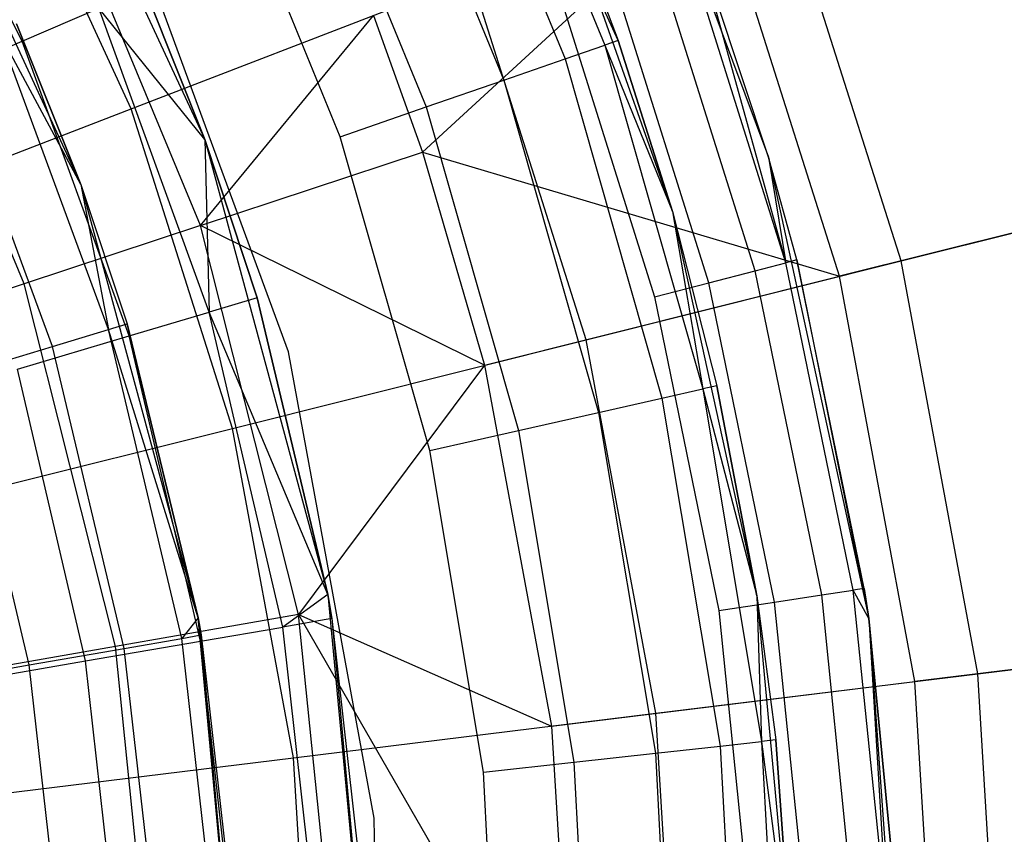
# Model space of a CAD drawing. Extents: x 0.1 to 26.5, y -19.1 to 0.
# Tile 207 of 256: x 14.963 to 15.632, y -11.605 to -11.051. Entities that reach past the tile are written whole.
import ezdxf

# ---------------------------------------------------------------- set-up
doc = ezdxf.new("R2010")
doc.units = 0
doc.header["$LTSCALE"] = 2.54
doc.layers.get('0').update_dxf_attribs({"linetype": 'CONTINUOUS'})

# ---------------------------------------------------------------- blocks, each defined once
blk = doc.blocks.new('7777_STL')
at = {"color": 0}
for p, q in [((14.95415, -10.8416, 31.75208), (15.08886, -11.13241, 31.75208)), ((14.95415, -10.8416, 31.75208), (15.08886, -11.13241, 31.75208)), ((15.37001, -11.06508, 29.47422), (15.26838, -10.84349, 29.53603)), ((15.26838, -10.84349, 29.53603), (15.36076, -11.06828, 29.53603)), ((15.26838, -10.84349, 29.53603), (15.36076, -11.06828, 29.53603)), ((15.37001, -11.06508, 29.47422), (15.26838, -10.84349, 29.53603)), ((15.3598, -10.84365, 28.37834), (15.47199, -11.14444, 28.37834)), ((15.3598, -10.84365, 28.37834), (15.47199, -11.14444, 28.37834)), ((15.24275, -10.85574, 29.59178), (15.33392, -11.07759, 29.59178)), ((15.24275, -10.85574, 29.59178), (15.33392, -11.07759, 29.59178)), ((15.20284, -10.87483, 29.63603), (15.29211, -11.09209, 29.63603)), ((15.20284, -10.87483, 29.63603), (15.29211, -11.09209, 29.63603)), ((14.96479, -11.06568, 26.84043), (14.86891, -10.87533, 26.84043)), ((14.96479, -11.06568, 26.84043), (14.86891, -10.87533, 26.84043)), ((14.87637, -10.886, 31.75208), (15.00469, -11.16303, 31.75208)), ((14.87637, -10.886, 31.75208), (15.00469, -11.16303, 31.75208)), ((15.15254, -10.89888, 29.66443), (15.23944, -11.11035, 29.66443)), ((15.15254, -10.89888, 29.66443), (15.23944, -11.11035, 29.66443)), ((15.03883, -11.11172, 37.3532), (14.94383, -10.9047, 37.3532)), ((15.03883, -11.11172, 37.3532), (14.94383, -10.9047, 37.3532)), ((15.18105, -11.1306, 29.67422), (15.09678, -10.92553, 29.67422)), ((15.18105, -11.1306, 29.67422), (15.09678, -10.92553, 29.67422)), ((15.31784, -10.92944, 28.87422), (15.40676, -11.18153, 28.87422)), ((15.31784, -10.92944, 28.87422), (15.40676, -11.18153, 28.87422)), ((15.31784, -10.92944, 28.87422), (15.37001, -11.06508, 29.47422)), ((15.31784, -10.92944, 28.87422), (15.37001, -11.06508, 29.47422)), ((15.31784, -10.92944, 29.47422), (15.37001, -11.06508, 29.47422)), ((15.31784, -10.92944, 29.47422), (15.37001, -11.06508, 29.47422)), ((15.08608, -11.19095, 32.37004), (14.98166, -10.93906, 32.37004)), ((15.08608, -11.19095, 32.37004), (14.98166, -10.93906, 32.37004)), ((15.56216, -11.21499, 36.88943), (15.47589, -10.94288, 36.88943)), ((15.56216, -11.21499, 36.88943), (15.47589, -10.94288, 36.88943)), ((15.23684, -11.141, 32.60881), (15.43566, -10.95842, 32.97069)), ((15.23684, -11.141, 32.60881), (15.43566, -10.95842, 32.97069)), ((15.52033, -11.22547, 32.97069), (15.43566, -10.95842, 32.97069)), ((15.52033, -11.22547, 32.97069), (15.43566, -10.95842, 32.97069)), ((15.14576, -11.2769, 28.47422), (15.03466, -10.97439, 28.47422)), ((15.14576, -11.2769, 28.47422), (15.03466, -10.97439, 28.47422)), ((15.14576, -11.2769, 29.67422), (15.03466, -10.97439, 29.67422)), ((15.14576, -11.2769, 29.67422), (15.03466, -10.97439, 29.67422)), ((14.96608, -11.2307, 32.11265), (14.86873, -10.99587, 32.11265)), ((14.96608, -11.2307, 32.11265), (14.86873, -10.99587, 32.11265)), ((15.48393, -11.21628, 25.44008), (15.41593, -10.99955, 25.44008)), ((15.48393, -11.21628, 25.44008), (15.41593, -10.99955, 25.44008)), ((15.47199, -11.14444, 28.37834), (15.42307, -10.9969, 25.47834)), ((15.47199, -11.14444, 28.37834), (15.42307, -10.9969, 25.47834)), ((15.47199, -11.14444, 25.47834), (15.42307, -10.9969, 25.47834)), ((15.42307, -10.9969, 25.47834), (15.48393, -11.21628, 25.44008)), ((15.42307, -10.9969, 25.47834), (15.48393, -11.21628, 25.44008)), ((15.47199, -11.14444, 25.47834), (15.42307, -10.9969, 25.47834)), ((15.46295, -11.22171, 25.40763), (15.3956, -11.00707, 25.40763)), ((15.46295, -11.22171, 25.40763), (15.3956, -11.00707, 25.40763)), ((15.43154, -11.22984, 25.38596), (15.36518, -11.01834, 25.38596)), ((15.43154, -11.22984, 25.38596), (15.36518, -11.01834, 25.38596)), ((15.03883, -11.11172, 37.3532), (15.27015, -11.02236, 37.13517)), ((15.03883, -11.11172, 37.3532), (15.27015, -11.02236, 37.13517)), ((15.34822, -11.26858, 37.13517), (15.27015, -11.02236, 37.13517)), ((15.34822, -11.26858, 37.13517), (15.27015, -11.02236, 37.13517)), ((15.04807, -11.02974, 27.25318), (15.08886, -11.13241, 27.25318)), ((15.08886, -11.13241, 31.75208), (15.04807, -11.02974, 27.25318)), ((15.04807, -11.02974, 27.25318), (15.08886, -11.13241, 27.25318)), ((15.08886, -11.13241, 31.75208), (15.04807, -11.02974, 27.25318)), ((15.32929, -11.03163, 25.37834), (15.39449, -11.23944, 25.37834)), ((15.32929, -11.03163, 25.37834), (15.39449, -11.23944, 25.37834)), ((14.96479, -11.06568, 26.84043), (15.017, -11.04315, 27.04427)), ((14.96479, -11.06568, 26.84043), (15.017, -11.04315, 27.04427)), ((15.08886, -11.13241, 27.25318), (15.017, -11.04315, 27.04427)), ((15.08886, -11.13241, 27.25318), (15.017, -11.04315, 27.04427)), ((15.092, -11.24983, 27.04427), (15.017, -11.04315, 27.04427)), ((15.092, -11.24983, 27.04427), (15.017, -11.04315, 27.04427)), ((15.08608, -11.19095, 32.37004), (15.20353, -11.04809, 32.60881)), ((15.08608, -11.19095, 32.37004), (15.20353, -11.04809, 32.60881)), ((15.20353, -11.04809, 32.60881), (15.23684, -11.141, 32.60881)), ((15.20353, -11.04809, 32.60881), (15.23684, -11.141, 32.60881)), ((15.00469, -11.16303, 31.75208), (14.96093, -11.05394, 27.45208)), ((14.96093, -11.05394, 27.45208), (15.00469, -11.16303, 27.45208)), ((15.00469, -11.16303, 31.75208), (14.96093, -11.05394, 27.45208)), ((14.96093, -11.05394, 27.45208), (15.00469, -11.16303, 27.45208)), ((15.02349, -11.26169, 27.23364), (14.94875, -11.05929, 27.23364)), ((15.02349, -11.26169, 27.23364), (14.94875, -11.05929, 27.23364)), ((15.00469, -11.16303, 27.45208), (14.94875, -11.05929, 27.23364)), ((15.00469, -11.16303, 27.45208), (14.94875, -11.05929, 27.23364)), ((14.89209, -11.09705, 26.64417), (14.96479, -11.06568, 26.84043)), ((14.89209, -11.09705, 26.64417), (14.96479, -11.06568, 26.84043)), ((15.03749, -11.26603, 26.84043), (14.96479, -11.06568, 26.84043)), ((15.03749, -11.26603, 26.84043), (14.96479, -11.06568, 26.84043)), ((15.33392, -11.07759, 29.59178), (15.36076, -11.06828, 29.53603)), ((15.33392, -11.07759, 29.59178), (15.36076, -11.06828, 29.53603)), ((15.37001, -11.06508, 29.47422), (15.36076, -11.06828, 29.53603)), ((15.37001, -11.06508, 29.47422), (15.36076, -11.06828, 29.53603)), ((15.36076, -11.06828, 29.53603), (15.40676, -11.18153, 29.47422)), ((15.36076, -11.06828, 29.53603), (15.40676, -11.18153, 29.47422)), ((15.36076, -11.06828, 29.53603), (15.42738, -11.30201, 29.53603)), ((15.36076, -11.06828, 29.53603), (15.42738, -11.30201, 29.53603)), ((15.40676, -11.18153, 28.87422), (15.37001, -11.06508, 29.47422)), ((15.37001, -11.06508, 29.47422), (15.40676, -11.18153, 29.47422)), ((15.40676, -11.18153, 28.87422), (15.37001, -11.06508, 29.47422)), ((15.37001, -11.06508, 29.47422), (15.40676, -11.18153, 29.47422)), ((14.98548, -11.27317, 27.01842), (14.91239, -11.07527, 27.01842)), ((14.98548, -11.27317, 27.01842), (14.91239, -11.07527, 27.01842)), ((15.29211, -11.09209, 29.63603), (15.33392, -11.07759, 29.59178)), ((15.29211, -11.09209, 29.63603), (15.33392, -11.07759, 29.59178)), ((15.33392, -11.07759, 29.59178), (15.39967, -11.30825, 29.59178)), ((15.33392, -11.07759, 29.59178), (15.39967, -11.30825, 29.59178)), ((15.23944, -11.11035, 29.66443), (15.29211, -11.09209, 29.63603)), ((15.23944, -11.11035, 29.66443), (15.29211, -11.09209, 29.63603)), ((15.29211, -11.09209, 29.63603), (15.35651, -11.31798, 29.63603)), ((15.29211, -11.09209, 29.63603), (15.35651, -11.31798, 29.63603)), ((14.78514, -11.20971, 37.54046), (15.03883, -11.11172, 37.3532)), ((14.78514, -11.20971, 37.54046), (15.03883, -11.11172, 37.3532)), ((15.10767, -11.32884, 37.3532), (15.03883, -11.11172, 37.3532)), ((15.10767, -11.32884, 37.3532), (15.03883, -11.11172, 37.3532)), ((15.18105, -11.1306, 29.67422), (15.23944, -11.11035, 29.66443)), ((15.18105, -11.1306, 29.67422), (15.23944, -11.11035, 29.66443)), ((15.23944, -11.11035, 29.66443), (15.30212, -11.33023, 29.66443)), ((15.23944, -11.11035, 29.66443), (15.30212, -11.33023, 29.66443)), ((15.08886, -11.13241, 27.25318), (15.092, -11.24983, 27.04427)), ((15.08886, -11.13241, 27.25318), (15.12444, -11.24019, 27.25318)), ((15.08886, -11.13241, 27.25318), (15.092, -11.24983, 27.04427)), ((15.12444, -11.24019, 27.25318), (15.08886, -11.13241, 31.75208)), ((15.08886, -11.13241, 31.75208), (15.17248, -11.4418, 31.75208)), ((15.12444, -11.24019, 27.25318), (15.08886, -11.13241, 31.75208)), ((15.08886, -11.13241, 27.25318), (15.12444, -11.24019, 27.25318)), ((15.08886, -11.13241, 27.25318), (15.08886, -11.13241, 31.75208)), ((15.08886, -11.13241, 27.25318), (15.08886, -11.13241, 31.75208)), ((15.08886, -11.13241, 31.75208), (15.17248, -11.4418, 31.75208)), ((15.24182, -11.34382, 29.67422), (15.18105, -11.1306, 29.67422)), ((15.24182, -11.34382, 29.67422), (15.18105, -11.1306, 29.67422)), ((15.08608, -11.19095, 32.37004), (15.23684, -11.141, 32.60881)), ((15.08608, -11.19095, 32.37004), (15.23684, -11.141, 32.60881)), ((15.23684, -11.141, 32.60881), (15.52033, -11.22547, 32.97069)), ((15.23684, -11.141, 32.60881), (15.52033, -11.22547, 32.97069)), ((15.23684, -11.141, 32.60881), (15.27894, -11.28594, 32.60881)), ((15.23684, -11.141, 32.60881), (15.27894, -11.28594, 32.60881)), ((15.4913, -11.21437, 25.47834), (15.47199, -11.14444, 28.37834)), ((15.47199, -11.14444, 28.37834), (15.54023, -11.45813, 28.37834)), ((15.47199, -11.14444, 28.37834), (15.47199, -11.14444, 25.47834)), ((15.47199, -11.14444, 28.37834), (15.47199, -11.14444, 25.47834)), ((15.4913, -11.21437, 25.47834), (15.47199, -11.14444, 28.37834)), ((15.4913, -11.21437, 25.47834), (15.47199, -11.14444, 25.47834)), ((15.47199, -11.14444, 28.37834), (15.54023, -11.45813, 28.37834)), ((15.47199, -11.14444, 25.47834), (15.48393, -11.21628, 25.44008)), ((15.4913, -11.21437, 25.47834), (15.47199, -11.14444, 25.47834)), ((15.47199, -11.14444, 25.47834), (15.48393, -11.21628, 25.44008)), ((15.00469, -11.16303, 31.75208), (15.08435, -11.45776, 31.75208)), ((15.00469, -11.16303, 31.75208), (15.08435, -11.45776, 31.75208)), ((15.00469, -11.16303, 31.75208), (15.03623, -11.25784, 27.45208)), ((15.00469, -11.16303, 31.75208), (15.03623, -11.25784, 27.45208)), ((15.00469, -11.16303, 31.75208), (15.00469, -11.16303, 27.45208)), ((15.00469, -11.16303, 27.45208), (15.03623, -11.25784, 27.45208)), ((15.00469, -11.16303, 31.75208), (15.00469, -11.16303, 27.45208)), ((15.00469, -11.16303, 27.45208), (15.03623, -11.25784, 27.45208)), ((15.00469, -11.16303, 27.45208), (15.02349, -11.26169, 27.23364)), ((15.00469, -11.16303, 27.45208), (15.02349, -11.26169, 27.23364)), ((15.56216, -11.21499, 36.88943), (15.74651, -11.16882, 36.61939)), ((15.56216, -11.21499, 36.88943), (15.74651, -11.16882, 36.61939)), ((15.7256, -11.17405, 33.35554), (15.52033, -11.22547, 32.97069)), ((15.7256, -11.17405, 33.35554), (15.52033, -11.22547, 32.97069)), ((15.40676, -11.18153, 28.87422), (15.46412, -11.44261, 28.87422)), ((15.40676, -11.18153, 28.87422), (15.46412, -11.44261, 28.87422)), ((15.40676, -11.18153, 28.87422), (15.43693, -11.29986, 29.47422)), ((15.40676, -11.18153, 28.87422), (15.43693, -11.29986, 29.47422)), ((15.40676, -11.18153, 28.87422), (15.40676, -11.18153, 29.47422)), ((15.40676, -11.18153, 29.47422), (15.43693, -11.29986, 29.47422)), ((15.40676, -11.18153, 28.87422), (15.40676, -11.18153, 29.47422)), ((15.40676, -11.18153, 29.47422), (15.43693, -11.29986, 29.47422)), ((15.40676, -11.18153, 29.47422), (15.42738, -11.30201, 29.53603)), ((15.40676, -11.18153, 29.47422), (15.42738, -11.30201, 29.53603)), ((15.08608, -11.19095, 32.37004), (14.96608, -11.2307, 32.11265)), ((15.08608, -11.19095, 32.37004), (14.96608, -11.2307, 32.11265)), ((15.15271, -11.45535, 32.37004), (15.08608, -11.19095, 32.37004)), ((15.15271, -11.45535, 32.37004), (15.08608, -11.19095, 32.37004)), ((15.27894, -11.28594, 32.60881), (15.08608, -11.19095, 32.37004)), ((15.27894, -11.28594, 32.60881), (15.08608, -11.19095, 32.37004)), ((15.34822, -11.26858, 37.13517), (15.56216, -11.21499, 36.88943)), ((15.34822, -11.26858, 37.13517), (15.56216, -11.21499, 36.88943)), ((15.4913, -11.21437, 25.47834), (15.48393, -11.21628, 25.44008)), ((15.4913, -11.21437, 25.47834), (15.48393, -11.21628, 25.44008)), ((15.53718, -11.43763, 25.47834), (15.4913, -11.21437, 25.47834)), ((15.4913, -11.21437, 25.47834), (15.54023, -11.45813, 28.37834)), ((15.4913, -11.21437, 25.47834), (15.54023, -11.45813, 28.37834)), ((15.53718, -11.43763, 25.47834), (15.4913, -11.21437, 25.47834)), ((15.61434, -11.49564, 36.88943), (15.56216, -11.21499, 36.88943)), ((15.61434, -11.49564, 36.88943), (15.56216, -11.21499, 36.88943)), ((15.43154, -11.22984, 25.38596), (15.46295, -11.22171, 25.40763)), ((15.43154, -11.22984, 25.38596), (15.46295, -11.22171, 25.40763)), ((15.46295, -11.22171, 25.40763), (15.48393, -11.21628, 25.44008)), ((15.46295, -11.22171, 25.40763), (15.48393, -11.21628, 25.44008)), ((15.50823, -11.44206, 25.40763), (15.46295, -11.22171, 25.40763)), ((15.50823, -11.44206, 25.40763), (15.46295, -11.22171, 25.40763)), ((15.52966, -11.43878, 25.44008), (15.48393, -11.21628, 25.44008)), ((15.52966, -11.43878, 25.44008), (15.48393, -11.21628, 25.44008)), ((15.27894, -11.28594, 32.60881), (15.52033, -11.22547, 32.97069)), ((15.27894, -11.28594, 32.60881), (15.52033, -11.22547, 32.97069)), ((15.57154, -11.5009, 32.97069), (15.52033, -11.22547, 32.97069)), ((15.57154, -11.5009, 32.97069), (15.52033, -11.22547, 32.97069)), ((14.96608, -11.2307, 32.11265), (14.87887, -11.2596, 31.841)), ((14.96608, -11.2307, 32.11265), (14.87887, -11.2596, 31.841)), ((15.0282, -11.47721, 32.11265), (14.96608, -11.2307, 32.11265)), ((15.0282, -11.47721, 32.11265), (14.96608, -11.2307, 32.11265)), ((15.39449, -11.23944, 25.37834), (15.43154, -11.22984, 25.38596)), ((15.39449, -11.23944, 25.37834), (15.43154, -11.22984, 25.38596)), ((15.47616, -11.44697, 25.38596), (15.43154, -11.22984, 25.38596)), ((15.47616, -11.44697, 25.38596), (15.43154, -11.22984, 25.38596)), ((15.12444, -11.24019, 27.25318), (15.092, -11.24983, 27.04427)), ((15.12444, -11.24019, 27.25318), (15.092, -11.24983, 27.04427)), ((15.12444, -11.24019, 27.25318), (15.17248, -11.4418, 27.25318)), ((15.17248, -11.4418, 31.75208), (15.12444, -11.24019, 27.25318)), ((15.12444, -11.24019, 27.25318), (15.17248, -11.4418, 27.25318)), ((15.17248, -11.4418, 31.75208), (15.12444, -11.24019, 27.25318)), ((15.39449, -11.23944, 25.37834), (15.43833, -11.45277, 25.37834)), ((15.39449, -11.23944, 25.37834), (15.43833, -11.45277, 25.37834)), ((15.03749, -11.26603, 26.84043), (15.092, -11.24983, 27.04427)), ((15.03749, -11.26603, 26.84043), (15.092, -11.24983, 27.04427)), ((15.17248, -11.4418, 27.25318), (15.092, -11.24983, 27.04427)), ((15.17248, -11.4418, 27.25318), (15.092, -11.24983, 27.04427)), ((15.14202, -11.46393, 27.04427), (15.092, -11.24983, 27.04427)), ((15.14202, -11.46393, 27.04427), (15.092, -11.24983, 27.04427)), ((14.98548, -11.27317, 27.01842), (15.02349, -11.26169, 27.23364)), ((14.98548, -11.27317, 27.01842), (15.02349, -11.26169, 27.23364)), ((15.02349, -11.26169, 27.23364), (15.03623, -11.25784, 27.45208)), ((15.02349, -11.26169, 27.23364), (15.03623, -11.25784, 27.45208)), ((15.0733, -11.47161, 27.23364), (15.02349, -11.26169, 27.23364)), ((15.0733, -11.47161, 27.23364), (15.02349, -11.26169, 27.23364)), ((15.08435, -11.45776, 27.45208), (15.02349, -11.26169, 27.23364)), ((15.08435, -11.45776, 27.45208), (15.02349, -11.26169, 27.23364)), ((15.08435, -11.45776, 31.75208), (15.03623, -11.25784, 27.45208)), ((15.03623, -11.25784, 27.45208), (15.08435, -11.45776, 27.45208)), ((15.08435, -11.45776, 31.75208), (15.03623, -11.25784, 27.45208)), ((15.03623, -11.25784, 27.45208), (15.08435, -11.45776, 27.45208)), ((14.96159, -11.28858, 26.64417), (15.03749, -11.26603, 26.84043)), ((14.96159, -11.28858, 26.64417), (15.03749, -11.26603, 26.84043)), ((15.08598, -11.47357, 26.84043), (15.03749, -11.26603, 26.84043)), ((15.08598, -11.47357, 26.84043), (15.03749, -11.26603, 26.84043)), ((15.10767, -11.32884, 37.3532), (15.34822, -11.26858, 37.13517)), ((15.10767, -11.32884, 37.3532), (15.34822, -11.26858, 37.13517)), ((15.39544, -11.52253, 37.13517), (15.34822, -11.26858, 37.13517)), ((15.39544, -11.52253, 37.13517), (15.34822, -11.26858, 37.13517)), ((14.92274, -11.29212, 26.80962), (14.98548, -11.27317, 27.01842)), ((14.92274, -11.29212, 26.80962), (14.98548, -11.27317, 27.01842)), ((15.03417, -11.47843, 27.01842), (14.98548, -11.27317, 27.01842)), ((15.03417, -11.47843, 27.01842), (14.98548, -11.27317, 27.01842)), ((15.20415, -11.59383, 28.47422), (15.14576, -11.2769, 28.47422)), ((15.14576, -11.2769, 28.47422), (15.14576, -11.2769, 29.67422)), ((15.14576, -11.2769, 28.47422), (15.14576, -11.2769, 29.67422)), ((15.20415, -11.59383, 28.47422), (15.14576, -11.2769, 28.47422)), ((15.20415, -11.59383, 29.67422), (15.14576, -11.2769, 29.67422)), ((15.20415, -11.59383, 29.67422), (15.14576, -11.2769, 29.67422)), ((15.00794, -11.48698, 26.64417), (14.96159, -11.28858, 26.64417)), ((15.00794, -11.48698, 26.64417), (14.96159, -11.28858, 26.64417)), ((15.27894, -11.28594, 32.60881), (15.15271, -11.45535, 32.37004)), ((15.27894, -11.28594, 32.60881), (15.15271, -11.45535, 32.37004)), ((15.27894, -11.28594, 32.60881), (15.32455, -11.53124, 32.60881)), ((15.27894, -11.28594, 32.60881), (15.32455, -11.53124, 32.60881)), ((14.96961, -11.48968, 26.80962), (14.92274, -11.29212, 26.80962)), ((14.96961, -11.48968, 26.80962), (14.92274, -11.29212, 26.80962)), ((15.39967, -11.30825, 29.59178), (15.42738, -11.30201, 29.53603)), ((15.39967, -11.30825, 29.59178), (15.42738, -11.30201, 29.53603)), ((15.43693, -11.29986, 29.47422), (15.42738, -11.30201, 29.53603)), ((15.43693, -11.29986, 29.47422), (15.42738, -11.30201, 29.53603)), ((15.42738, -11.30201, 29.53603), (15.46412, -11.44261, 29.47422)), ((15.42738, -11.30201, 29.53603), (15.46412, -11.44261, 29.47422)), ((15.42738, -11.30201, 29.53603), (15.46742, -11.54173, 29.53603)), ((15.42738, -11.30201, 29.53603), (15.46742, -11.54173, 29.53603)), ((15.46412, -11.44261, 28.87422), (15.43693, -11.29986, 29.47422)), ((15.43693, -11.29986, 29.47422), (15.46412, -11.44261, 29.47422)), ((15.46412, -11.44261, 28.87422), (15.43693, -11.29986, 29.47422)), ((15.43693, -11.29986, 29.47422), (15.46412, -11.44261, 29.47422)), ((15.35651, -11.31798, 29.63603), (15.39967, -11.30825, 29.59178)), ((15.35651, -11.31798, 29.63603), (15.39967, -11.30825, 29.59178)), ((15.39967, -11.30825, 29.59178), (15.43918, -11.54483, 29.59178)), ((15.39967, -11.30825, 29.59178), (15.43918, -11.54483, 29.59178)), ((15.30212, -11.33023, 29.66443), (15.35651, -11.31798, 29.63603)), ((15.30212, -11.33023, 29.66443), (15.35651, -11.31798, 29.63603)), ((15.35651, -11.31798, 29.63603), (15.3952, -11.54966, 29.63603)), ((15.35651, -11.31798, 29.63603), (15.3952, -11.54966, 29.63603)), ((14.84386, -11.39492, 37.54046), (15.10767, -11.32884, 37.3532)), ((14.84386, -11.39492, 37.54046), (15.10767, -11.32884, 37.3532)), ((15.14931, -11.55277, 37.3532), (15.10767, -11.32884, 37.3532)), ((15.14931, -11.55277, 37.3532), (15.10767, -11.32884, 37.3532)), ((15.24182, -11.34382, 29.67422), (15.30212, -11.33023, 29.66443)), ((15.24182, -11.34382, 29.67422), (15.30212, -11.33023, 29.66443)), ((15.30212, -11.33023, 29.66443), (15.33978, -11.55575, 29.66443)), ((15.30212, -11.33023, 29.66443), (15.33978, -11.55575, 29.66443)), ((15.27835, -11.56249, 29.67422), (15.24182, -11.34382, 29.67422)), ((15.27835, -11.56249, 29.67422), (15.24182, -11.34382, 29.67422)), ((15.17248, -11.4418, 27.25318), (15.14202, -11.46393, 27.04427)), ((15.17248, -11.4418, 27.25318), (15.14202, -11.46393, 27.04427)), ((15.17248, -11.4418, 27.25318), (15.17537, -11.4582, 27.25318)), ((15.17537, -11.4582, 27.25318), (15.17248, -11.4418, 31.75208)), ((15.17248, -11.4418, 31.75208), (15.20261, -11.76088, 31.75208)), ((15.17537, -11.4582, 27.25318), (15.17248, -11.4418, 31.75208)), ((15.17248, -11.4418, 27.25318), (15.17537, -11.4582, 27.25318)), ((15.17248, -11.4418, 27.25318), (15.17248, -11.4418, 31.75208)), ((15.17248, -11.4418, 27.25318), (15.17248, -11.4418, 31.75208)), ((15.17248, -11.4418, 31.75208), (15.20261, -11.76088, 31.75208)), ((15.46412, -11.44261, 28.87422), (15.48905, -11.70875, 28.87422)), ((15.46412, -11.44261, 28.87422), (15.48905, -11.70875, 28.87422)), ((15.46412, -11.44261, 28.87422), (15.47715, -11.54066, 29.47422)), ((15.46412, -11.44261, 28.87422), (15.47715, -11.54066, 29.47422)), ((15.46412, -11.44261, 28.87422), (15.46412, -11.44261, 29.47422)), ((15.46412, -11.44261, 29.47422), (15.47715, -11.54066, 29.47422)), ((15.46412, -11.44261, 28.87422), (15.46412, -11.44261, 29.47422)), ((15.46412, -11.44261, 29.47422), (15.47715, -11.54066, 29.47422)), ((15.46412, -11.44261, 29.47422), (15.46742, -11.54173, 29.53603)), ((15.46412, -11.44261, 29.47422), (15.46742, -11.54173, 29.53603)), ((15.47616, -11.44697, 25.38596), (15.50823, -11.44206, 25.40763)), ((15.47616, -11.44697, 25.38596), (15.50823, -11.44206, 25.40763)), ((15.50823, -11.44206, 25.40763), (15.52966, -11.43878, 25.44008)), ((15.50823, -11.44206, 25.40763), (15.52966, -11.43878, 25.44008)), ((15.53099, -11.66586, 25.40763), (15.50823, -11.44206, 25.40763)), ((15.53099, -11.66586, 25.40763), (15.50823, -11.44206, 25.40763)), ((15.53718, -11.43763, 25.47834), (15.52966, -11.43878, 25.44008)), ((15.53718, -11.43763, 25.47834), (15.52966, -11.43878, 25.44008)), ((15.54023, -11.45813, 25.47834), (15.52966, -11.43878, 25.44008)), ((15.54023, -11.45813, 25.47834), (15.52966, -11.43878, 25.44008)), ((15.55264, -11.66476, 25.44008), (15.52966, -11.43878, 25.44008)), ((15.55264, -11.66476, 25.44008), (15.52966, -11.43878, 25.44008)), ((15.54023, -11.45813, 25.47834), (15.53718, -11.43763, 25.47834)), ((15.53718, -11.43763, 25.47834), (15.54023, -11.45813, 28.37834)), ((15.53718, -11.43763, 25.47834), (15.54023, -11.45813, 28.37834)), ((15.54023, -11.45813, 25.47834), (15.53718, -11.43763, 25.47834)), ((15.43833, -11.45277, 25.37834), (15.47616, -11.44697, 25.38596)), ((15.43833, -11.45277, 25.37834), (15.47616, -11.44697, 25.38596)), ((15.49859, -11.6675, 25.38596), (15.47616, -11.44697, 25.38596)), ((15.49859, -11.6675, 25.38596), (15.47616, -11.44697, 25.38596)), ((15.15271, -11.45535, 32.37004), (15.0282, -11.47721, 32.11265)), ((15.15271, -11.45535, 32.37004), (15.0282, -11.47721, 32.11265)), ((15.18013, -11.72664, 32.37004), (15.15271, -11.45535, 32.37004)), ((15.15271, -11.45535, 32.37004), (15.32455, -11.53124, 32.60881)), ((15.15271, -11.45535, 32.37004), (15.32455, -11.53124, 32.60881)), ((15.15271, -11.45535, 32.37004), (15.33967, -11.7803, 32.60881)), ((15.15271, -11.45535, 32.37004), (15.33967, -11.7803, 32.60881)), ((15.18013, -11.72664, 32.37004), (15.15271, -11.45535, 32.37004)), ((15.43833, -11.45277, 25.37834), (15.46037, -11.66944, 25.37834)), ((15.43833, -11.45277, 25.37834), (15.46037, -11.66944, 25.37834)), ((15.08435, -11.45776, 27.45208), (15.0733, -11.47161, 27.23364)), ((15.08435, -11.45776, 27.45208), (15.0733, -11.47161, 27.23364)), ((15.08435, -11.45776, 31.75208), (15.11305, -11.7617, 31.75208)), ((15.11305, -11.7617, 31.75208), (15.08435, -11.45776, 27.45208)), ((15.08435, -11.45776, 27.45208), (15.0864, -11.46933, 27.45208)), ((15.11305, -11.7617, 31.75208), (15.08435, -11.45776, 27.45208)), ((15.08435, -11.45776, 31.75208), (15.11305, -11.7617, 31.75208)), ((15.08435, -11.45776, 31.75208), (15.08435, -11.45776, 27.45208)), ((15.08435, -11.45776, 31.75208), (15.08435, -11.45776, 27.45208)), ((15.08435, -11.45776, 27.45208), (15.0864, -11.46933, 27.45208)), ((15.17537, -11.4582, 27.25318), (15.14202, -11.46393, 27.04427)), ((15.17537, -11.4582, 27.25318), (15.14202, -11.46393, 27.04427)), ((15.17537, -11.4582, 27.25318), (15.20016, -11.6807, 27.25318)), ((15.17537, -11.4582, 27.25318), (15.20016, -11.6807, 27.25318)), ((15.17537, -11.4582, 27.25318), (15.20261, -11.76088, 31.75208)), ((15.17537, -11.4582, 27.25318), (15.20261, -11.76088, 31.75208)), ((15.54023, -11.45813, 25.47834), (15.54023, -11.45813, 28.37834)), ((15.54023, -11.45813, 28.37834), (15.56024, -11.66438, 25.47834)), ((15.56024, -11.66438, 25.47834), (15.54023, -11.45813, 25.47834)), ((15.54023, -11.45813, 28.37834), (15.56024, -11.66438, 25.47834)), ((15.54023, -11.45813, 28.37834), (15.56313, -11.77834, 28.37834)), ((15.54023, -11.45813, 25.47834), (15.54023, -11.45813, 28.37834)), ((15.54023, -11.45813, 28.37834), (15.56313, -11.77834, 28.37834)), ((15.54023, -11.45813, 25.47834), (15.55264, -11.66476, 25.44008)), ((15.56024, -11.66438, 25.47834), (15.54023, -11.45813, 25.47834)), ((15.54023, -11.45813, 25.47834), (15.55264, -11.66476, 25.44008)), ((15.0733, -11.47161, 27.23364), (15.0864, -11.46933, 27.45208)), ((15.0733, -11.47161, 27.23364), (15.0864, -11.46933, 27.45208)), ((15.08598, -11.47357, 26.84043), (15.14202, -11.46393, 27.04427)), ((15.08598, -11.47357, 26.84043), (15.14202, -11.46393, 27.04427)), ((15.0864, -11.46933, 27.45208), (15.11072, -11.68533, 27.45208)), ((15.11305, -11.7617, 31.75208), (15.0864, -11.46933, 27.45208)), ((15.11305, -11.7617, 31.75208), (15.0864, -11.46933, 27.45208)), ((15.0864, -11.46933, 27.45208), (15.11072, -11.68533, 27.45208)), ((15.16637, -11.68245, 27.04427), (15.14202, -11.46393, 27.04427)), ((15.16637, -11.68245, 27.04427), (15.14202, -11.46393, 27.04427)), ((15.00794, -11.48698, 26.64417), (15.08598, -11.47357, 26.84043)), ((15.00794, -11.48698, 26.64417), (15.08598, -11.47357, 26.84043)), ((15.03417, -11.47843, 27.01842), (15.0733, -11.47161, 27.23364)), ((15.03417, -11.47843, 27.01842), (15.0733, -11.47161, 27.23364)), ((15.09744, -11.68602, 27.23364), (15.0733, -11.47161, 27.23364)), ((15.09744, -11.68602, 27.23364), (15.0733, -11.47161, 27.23364)), ((15.10958, -11.68539, 26.84043), (15.08598, -11.47357, 26.84043)), ((15.10958, -11.68539, 26.84043), (15.08598, -11.47357, 26.84043)), ((15.78158, -11.4751, 33.35554), (15.57154, -11.5009, 32.97069)), ((15.78158, -11.4751, 33.35554), (15.57154, -11.5009, 32.97069)), ((15.61434, -11.49564, 36.88943), (15.80297, -11.47247, 36.61939)), ((15.61434, -11.49564, 36.88943), (15.80297, -11.47247, 36.61939)), ((15.0282, -11.47721, 32.11265), (14.93772, -11.4931, 31.841)), ((15.0282, -11.47721, 32.11265), (14.93772, -11.4931, 31.841)), ((14.96961, -11.48968, 26.80962), (15.03417, -11.47843, 27.01842)), ((14.96961, -11.48968, 26.80962), (15.03417, -11.47843, 27.01842)), ((15.05376, -11.73014, 32.11265), (15.0282, -11.47721, 32.11265)), ((15.05376, -11.73014, 32.11265), (15.0282, -11.47721, 32.11265)), ((15.05777, -11.68807, 27.01842), (15.03417, -11.47843, 27.01842)), ((15.05777, -11.68807, 27.01842), (15.03417, -11.47843, 27.01842)), ((14.88055, -11.5052, 26.61031), (14.96961, -11.48968, 26.80962)), ((14.88055, -11.5052, 26.61031), (14.96961, -11.48968, 26.80962)), ((14.90888, -11.50401, 26.45794), (15.00794, -11.48698, 26.64417)), ((14.90888, -11.50401, 26.45794), (15.00794, -11.48698, 26.64417)), ((14.99232, -11.69145, 26.80962), (14.96961, -11.48968, 26.80962)), ((14.99232, -11.69145, 26.80962), (14.96961, -11.48968, 26.80962)), ((15.03051, -11.68948, 26.64417), (15.00794, -11.48698, 26.64417)), ((15.03051, -11.68948, 26.64417), (15.00794, -11.48698, 26.64417)), ((15.39544, -11.52253, 37.13517), (15.61434, -11.49564, 36.88943)), ((15.39544, -11.52253, 37.13517), (15.61434, -11.49564, 36.88943)), ((15.63164, -11.78058, 36.88943), (15.61434, -11.49564, 36.88943)), ((15.63164, -11.78058, 36.88943), (15.61434, -11.49564, 36.88943)), ((15.32455, -11.53124, 32.60881), (15.57154, -11.5009, 32.97069)), ((15.32455, -11.53124, 32.60881), (15.57154, -11.5009, 32.97069)), ((15.58852, -11.78054, 32.97069), (15.57154, -11.5009, 32.97069)), ((15.58852, -11.78054, 32.97069), (15.57154, -11.5009, 32.97069)), ((15.14931, -11.55277, 37.3532), (15.39544, -11.52253, 37.13517)), ((15.14931, -11.55277, 37.3532), (15.39544, -11.52253, 37.13517)), ((15.41109, -11.78037, 37.13517), (15.39544, -11.52253, 37.13517)), ((15.41109, -11.78037, 37.13517), (15.39544, -11.52253, 37.13517)), ((15.32455, -11.53124, 32.60881), (15.33967, -11.7803, 32.60881)), ((15.32455, -11.53124, 32.60881), (15.33967, -11.7803, 32.60881)), ((15.43918, -11.54483, 29.59178), (15.46742, -11.54173, 29.53603)), ((15.43918, -11.54483, 29.59178), (15.46742, -11.54173, 29.53603)), ((15.47715, -11.54066, 29.47422), (15.46742, -11.54173, 29.53603)), ((15.47715, -11.54066, 29.47422), (15.46742, -11.54173, 29.53603)), ((15.46742, -11.54173, 29.53603), (15.48905, -11.70875, 29.47422)), ((15.46742, -11.54173, 29.53603), (15.48905, -11.70875, 29.47422)), ((15.46742, -11.54173, 29.53603), (15.48037, -11.78442, 29.53603)), ((15.46742, -11.54173, 29.53603), (15.48037, -11.78442, 29.53603)), ((15.48905, -11.70875, 28.87422), (15.47715, -11.54066, 29.47422)), ((15.47715, -11.54066, 29.47422), (15.48905, -11.70875, 29.47422)), ((15.48905, -11.70875, 28.87422), (15.47715, -11.54066, 29.47422)), ((15.47715, -11.54066, 29.47422), (15.48905, -11.70875, 29.47422)), ((15.33978, -11.55575, 29.66443), (15.3952, -11.54966, 29.63603)), ((15.33978, -11.55575, 29.66443), (15.3952, -11.54966, 29.63603)), ((15.3952, -11.54966, 29.63603), (15.43918, -11.54483, 29.59178)), ((15.3952, -11.54966, 29.63603), (15.43918, -11.54483, 29.59178)), ((15.3952, -11.54966, 29.63603), (15.40771, -11.78421, 29.63603)), ((15.3952, -11.54966, 29.63603), (15.40771, -11.78421, 29.63603)), ((15.43918, -11.54483, 29.59178), (15.45196, -11.78434, 29.59178)), ((15.43918, -11.54483, 29.59178), (15.45196, -11.78434, 29.59178)), ((14.87937, -11.58593, 37.54046), (15.14931, -11.55277, 37.3532)), ((14.87937, -11.58593, 37.54046), (15.14931, -11.55277, 37.3532)), ((15.16311, -11.78013, 37.3532), (15.14931, -11.55277, 37.3532)), ((15.16311, -11.78013, 37.3532), (15.14931, -11.55277, 37.3532)), ((15.27835, -11.56249, 29.67422), (15.33978, -11.55575, 29.66443)), ((15.27835, -11.56249, 29.67422), (15.33978, -11.55575, 29.66443)), ((15.33978, -11.55575, 29.66443), (15.35196, -11.78406, 29.66443)), ((15.33978, -11.55575, 29.66443), (15.35196, -11.78406, 29.66443)), ((15.29016, -11.78389, 29.67422), (15.27835, -11.56249, 29.67422)), ((15.29016, -11.78389, 29.67422), (15.27835, -11.56249, 29.67422)), ((15.20813, -11.91607, 28.47422), (15.20415, -11.59383, 28.47422)), ((15.20415, -11.59383, 28.47422), (15.20415, -11.59383, 29.67422)), ((15.20415, -11.59383, 28.47422), (15.20415, -11.59383, 29.67422)), ((15.20813, -11.91607, 28.47422), (15.20415, -11.59383, 28.47422)), ((15.20813, -11.91607, 29.67422), (15.20415, -11.59383, 29.67422)), ((15.20813, -11.91607, 29.67422), (15.20415, -11.59383, 29.67422))]:
    blk.add_line(p, q, dxfattribs=at)
blk = doc.blocks.new('GROUP_2')
at = {"color": 0}
blk.add_blockref('7777_STL', (-0.13159, 19.10373, -0.15965), dxfattribs=at)

msp = doc.modelspace()

# ---------------------------------------------------------------- block references
at = {"color": 0}
msp.add_blockref('GROUP_2', (0.13159, -19.10373, 0.15965), dxfattribs=at)

doc.saveas('drawing.dxf')
